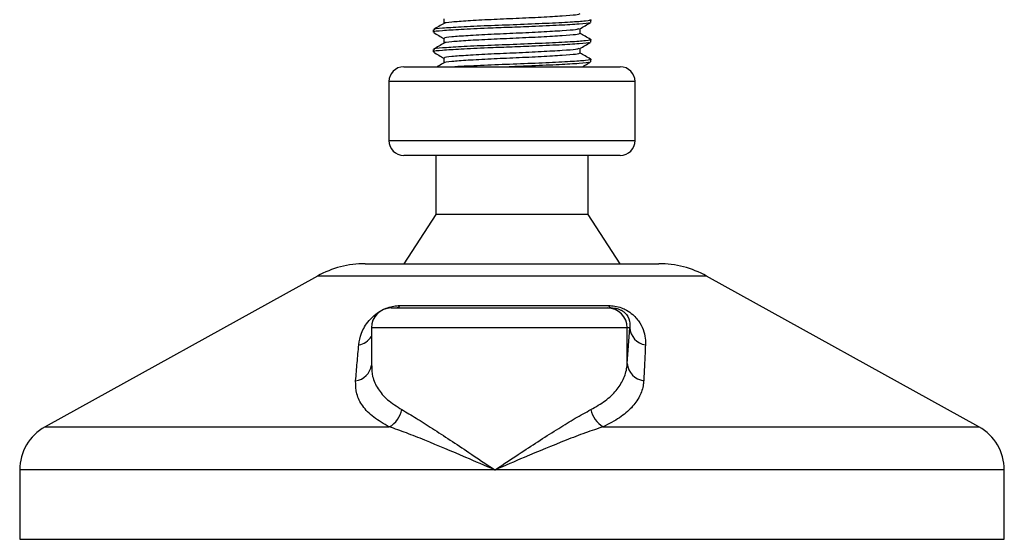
# Model space of a CAD drawing. Header units: millimetres. Extents: x 0 to 420, y 0 to 297.
# Tile 65 of 70: x 325.82 to 331.2, y 200.72 to 203.56. Entities that reach past the tile are written whole.
import ezdxf

# ---------------------------------------------------------------- set-up
doc = ezdxf.new("R2010")
doc.units = ezdxf.units.MM

msp = doc.modelspace()

# ---------------------------------------------------------------- linework, layer by layer
at = {"color": 7, "linetype": 'Continuous', "lineweight": 25}
for p, q in [((328.14114, 203.56901), (328.14114, 203.54282)), ((328.9437, 203.5488), (328.9437, 203.56228)), ((328.0829, 203.50848), (328.0829, 203.49503)), ((328.88546, 203.48831), (328.88546, 203.51446)), ((328.14114, 203.46141), (328.14114, 203.43522)), ((328.9437, 203.4412), (328.9437, 203.45468)), ((328.0829, 203.40088), (328.0829, 203.38743)), ((328.88546, 203.38071), (328.88546, 203.40685)), ((328.14114, 203.35381), (328.14114, 203.32762)), ((328.9437, 203.3336), (328.9437, 203.34708)), ((327.92149, 203.3061), (329.10511, 203.3061)), ((327.84079, 203.2254), (327.84079, 202.90259)), ((329.18581, 203.2254), (327.84079, 203.2254)), ((329.18581, 202.90259), (329.18581, 203.2254)), ((327.84079, 202.90259), (329.1854, 202.90259)), ((329.1854, 202.90259), (329.18581, 202.90259)), ((329.10511, 202.82189), (327.92149, 202.82189)), ((328.09635, 202.82189), (328.09635, 202.49909)), ((328.93025, 202.49909), (328.93025, 202.82189)), ((328.09635, 202.49909), (327.92149, 202.23009)), ((328.93025, 202.49909), (328.09635, 202.49909)), ((329.10511, 202.23009), (328.93025, 202.49909)), ((327.71083, 202.23009), (329.31577, 202.23009)), ((327.45016, 202.16273), (325.96194, 201.33848)), ((329.57644, 202.16273), (327.45016, 202.16273)), ((331.06465, 201.33848), (329.57644, 202.16273)), ((327.85245, 201.98799), (329.03571, 201.98799)), ((327.90116, 202.00146), (329.04021, 202.00146)), ((329.03571, 201.98799), (329.0605, 201.98799)), ((327.74485, 201.88038), (327.74485, 201.67102)), ((329.14324, 201.88038), (327.74485, 201.88038)), ((329.14324, 201.68489), (329.14324, 201.88038)), ((329.14324, 201.68489), (329.15668, 201.88038)), ((329.15668, 201.88038), (329.14324, 201.88038)), ((325.96194, 201.33848), (327.84303, 201.33848)), ((329.0113, 201.33848), (331.06465, 201.33848)), ((325.82327, 201.10316), (325.82327, 200.72367)), ((328.42, 201.10316), (325.82327, 201.10316)), ((331.20333, 201.10316), (328.42, 201.10316)), ((331.20333, 200.72367), (331.20333, 201.10316)), ((325.82327, 200.72367), (331.20333, 200.72367))]:
    msp.add_line(p, q, dxfattribs=at)
for centre, radius, start, end in [((327.92149, 203.2254), 0.0807, 90, 180), ((329.10511, 203.2254), 0.0807, 0, 90), ((327.92149, 202.90259), 0.0807, 180, 270), ((329.10511, 202.90259), 0.0807, 270, 0), ((327.71083, 201.69208), 0.53801, 90, 118.97971), ((329.31577, 201.69208), 0.53801, 61.02029, 90), ((327.85245, 201.88038), 0.1076, 90, 180), ((327.87527, 202.01939), 0.03149, 274.23151, 325.2865), ((329.03568, 201.88042), 0.10757, 359.98276, 89.98275), ((329.06338, 202.01432), 0.0265, 209.05163, 263.76168), ((329.25812, 201.88667), 0.10163, 183.54488, 261.10645), ((327.65738, 201.88922), 0.10467, 280.3615, 326.68384), ((327.64743, 201.68845), 0.09837, 276.74568, 352.01298), ((329.24477, 201.69183), 0.10176, 183.90875, 263.2912), ((327.77768, 201.45774), 0.13599, 298.723, 349.35207), ((329.08265, 201.45986), 0.1408, 191.16088, 239.55225), ((326.09228, 201.10316), 0.269, 118.97971, 180), ((330.93432, 201.10316), 0.269, 0, 61.02029)]:
    msp.add_arc(centre, radius, start, end, dxfattribs=at)
for points, knots in [([(328.88448, 203.59592), (328.87992, 203.59367), (328.8708, 203.58919), (328.79219, 203.58342), (328.67712, 203.57648), (328.53702, 203.56981), (328.3943, 203.56387), (328.26711, 203.55678), (328.18125, 203.55047), (328.13966, 203.54628), (328.14391, 203.54393), (328.1441, 203.54383)], [0, 0, 0, 0, 0.1221089, 0.2440673, 0.3708443, 0.4965099, 0.6189414, 0.7463142, 0.8703081, 0.994178, 1, 1, 1, 1]), ([(328.14285, 203.54381), (328.13311, 203.53817), (328.11363, 203.52689), (328.09415, 203.51561), (328.08441, 203.50997)], [0, 0, 0, 0, 0.4999039, 1, 1, 1, 1]), ([(328.93751, 203.56376), (328.93982, 203.56336), (328.95487, 203.56073), (328.92151, 203.5556), (328.8376, 203.5498), (328.70227, 203.54285), (328.54088, 203.53618), (328.37553, 203.53024), (328.22903, 203.52315), (328.12771, 203.51686), (328.07934, 203.5121), (328.08766, 203.50917), (328.08959, 203.50848)], [0, 0, 0, 0, 0.0217297, 0.14142613, 0.2565525, 0.3762225, 0.49484466, 0.61041717, 0.73064887, 0.84769476, 0.96462361, 1, 1, 1, 1]), ([(328.93635, 203.54743), (328.9371, 203.54685), (328.94077, 203.54402), (328.88541, 203.53932), (328.77678, 203.53307), (328.63667, 203.52652), (328.49947, 203.52135), (328.36366, 203.51619), (328.22898, 203.5097), (328.12772, 203.50341), (328.07934, 203.49865), (328.08766, 203.49572), (328.08959, 203.49503)], [0, 0, 0, 0, 0.0318208, 0.1550726, 0.2780795, 0.40465, 0.4988, 0.5899648, 0.7165084, 0.839699, 0.9627664, 1, 1, 1, 1]), ([(328.88399, 203.5136), (328.89373, 203.51924), (328.91321, 203.53053), (328.9327, 203.54181), (328.94244, 203.54745)], [0, 0, 0, 0, 0.4998993, 1, 1, 1, 1]), ([(328.08415, 203.49365), (328.0939, 203.48801), (328.11289, 203.47701), (328.13189, 203.46601), (328.14114, 203.46065)], [0, 0, 0, 0, 0.5130376, 1, 1, 1, 1]), ([(328.88448, 203.48832), (328.87992, 203.48607), (328.8708, 203.48159), (328.79219, 203.47581), (328.67712, 203.46888), (328.53702, 203.46221), (328.3943, 203.45627), (328.26711, 203.44917), (328.18125, 203.44287), (328.13966, 203.43868), (328.14391, 203.43633), (328.1441, 203.43623)], [0, 0, 0, 0, 0.1221089, 0.2440673, 0.3708443, 0.4965099, 0.6189414, 0.7463142, 0.8703081, 0.994178, 1, 1, 1, 1]), ([(328.8787, 203.51366), (328.87488, 203.51195), (328.86605, 203.50801), (328.79176, 203.50272), (328.67723, 203.49578), (328.53702, 203.48911), (328.39421, 203.48317), (328.26749, 203.47607), (328.17989, 203.46978), (328.13806, 203.46503), (328.14525, 203.46209), (328.14692, 203.46141)], [0, 0, 0, 0, 0.0928513, 0.2144969, 0.3409489, 0.4662923, 0.5884099, 0.7154561, 0.8391321, 0.9626844, 1, 1, 1, 1]), ([(328.94219, 203.45617), (328.93245, 203.46181), (328.91354, 203.47276), (328.89463, 203.48371), (328.88546, 203.48902)], [0, 0, 0, 0, 0.5152084, 1, 1, 1, 1]), ([(328.14285, 203.43621), (328.13311, 203.43057), (328.11363, 203.41929), (328.09415, 203.40801), (328.08441, 203.40237)], [0, 0, 0, 0, 0.4999039, 1, 1, 1, 1]), ([(328.93751, 203.45616), (328.93982, 203.45575), (328.95487, 203.45313), (328.92151, 203.448), (328.8376, 203.4422), (328.70227, 203.43525), (328.54088, 203.42858), (328.37553, 203.42264), (328.22903, 203.41555), (328.12771, 203.40926), (328.07934, 203.4045), (328.08766, 203.40157), (328.08959, 203.40088)], [0, 0, 0, 0, 0.0217297, 0.1414261, 0.2565525, 0.3762225, 0.4948447, 0.6104172, 0.7306489, 0.8476948, 0.9646236, 1, 1, 1, 1]), ([(328.93635, 203.43983), (328.9371, 203.43925), (328.94077, 203.43642), (328.88541, 203.43172), (328.77678, 203.42547), (328.63667, 203.41892), (328.49947, 203.41375), (328.36366, 203.40859), (328.22898, 203.4021), (328.12772, 203.39581), (328.07934, 203.39105), (328.08766, 203.38812), (328.08959, 203.38743)], [0, 0, 0, 0, 0.0318208, 0.1550726, 0.2780795, 0.40465, 0.4988, 0.5899648, 0.7165084, 0.839699, 0.9627664, 1, 1, 1, 1]), ([(328.88399, 203.406), (328.89373, 203.41164), (328.91321, 203.42293), (328.9327, 203.43421), (328.94244, 203.43985)], [0, 0, 0, 0, 0.4998993, 1, 1, 1, 1]), ([(328.08415, 203.38605), (328.0939, 203.38041), (328.11289, 203.36941), (328.13189, 203.35841), (328.14114, 203.35305)], [0, 0, 0, 0, 0.5130376, 1, 1, 1, 1]), ([(328.88448, 203.38072), (328.87992, 203.37847), (328.8708, 203.37399), (328.79219, 203.36821), (328.67712, 203.36128), (328.53702, 203.3546), (328.3943, 203.34867), (328.26711, 203.34157), (328.18125, 203.33527), (328.13966, 203.33108), (328.14391, 203.32873), (328.1441, 203.32862)], [0, 0, 0, 0, 0.1221089, 0.2440673, 0.3708443, 0.4965099, 0.6189414, 0.7463142, 0.8703081, 0.994178, 1, 1, 1, 1]), ([(328.8787, 203.40606), (328.87488, 203.40435), (328.86605, 203.40041), (328.79176, 203.39512), (328.67723, 203.38818), (328.53702, 203.3815), (328.39421, 203.37557), (328.26749, 203.36847), (328.17989, 203.36218), (328.13806, 203.35743), (328.14525, 203.35449), (328.14692, 203.35381)], [0, 0, 0, 0, 0.0928513, 0.2144969, 0.3409489, 0.4662923, 0.5884099, 0.7154561, 0.8391321, 0.9626844, 1, 1, 1, 1]), ([(328.94219, 203.34857), (328.93245, 203.35421), (328.91354, 203.36516), (328.89463, 203.37611), (328.88546, 203.38142)], [0, 0, 0, 0, 0.5152084, 1, 1, 1, 1]), ([(328.14285, 203.32861), (328.13311, 203.32297), (328.12016, 203.31546), (328.1072, 203.30796), (328.10398, 203.3061)], [0, 0, 0, 0, 0.7515555, 1, 1, 1, 1]), ([(328.93751, 203.34856), (328.93982, 203.34815), (328.95487, 203.34553), (328.92151, 203.3404), (328.8376, 203.3346), (328.70228, 203.32765), (328.54085, 203.32098), (328.37564, 203.31504), (328.26315, 203.30962), (328.21249, 203.30674), (328.20128, 203.3061)], [0, 0, 0, 0, 0.028412, 0.1849174, 0.3354474, 0.4919183, 0.6470191, 0.7981324, 0.9553377, 1, 1, 1, 1]), ([(328.93635, 203.33223), (328.9371, 203.33165), (328.94077, 203.32882), (328.8854, 203.32412), (328.7768, 203.31787), (328.6366, 203.31131), (328.5397, 203.30766), (328.49837, 203.3061)], [0, 0, 0, 0, 0.0637947, 0.3108913, 0.5574969, 0.8112469, 1, 1, 1, 1]), ([(328.89728, 203.3061), (328.90259, 203.30917), (328.91764, 203.31789), (328.9327, 203.32661), (328.94244, 203.33225)], [0, 0, 0, 0, 0.3526995, 1, 1, 1, 1]), ([(327.67621, 201.78626), (327.67961, 201.80768), (327.6864, 201.85039), (327.71982, 201.90763), (327.76187, 201.95032), (327.79802, 201.97471), (327.83281, 201.99048), (327.86693, 201.9994), (327.88957, 202.0014), (327.90013, 202.00145), (327.90116, 202.00146)], [0, 0, 0, 0, 0.2791688, 0.5566156, 0.6991027, 0.7915598, 0.8614835, 0.9308082, 0.9932657, 1, 1, 1, 1]), ([(329.04021, 202.00146), (329.05188, 202.00091), (329.07542, 201.99982), (329.1108, 201.98986), (329.14511, 201.97366), (329.1833, 201.94557), (329.21504, 201.90518), (329.23571, 201.85808), (329.24274, 201.8182), (329.24249, 201.79462), (329.2424, 201.78626)], [0, 0, 0, 0, 0.0715734, 0.1443473, 0.2083354, 0.3096596, 0.4923301, 0.6911888, 0.8905251, 1, 1, 1, 1]), ([(329.0605, 201.98799), (329.06402, 201.9879), (329.06969, 201.98777), (329.07931, 201.98651), (329.08843, 201.98457), (329.09741, 201.98172), (329.10511, 201.97849), (329.11731, 201.97219), (329.13451, 201.9587), (329.15444, 201.93014), (329.15901, 201.90354), (329.1571, 201.88456), (329.15668, 201.88038)], [0, 0, 0, 0, 0.03262824, 0.05252441, 0.07584006, 0.10005346, 0.12245263, 0.1468975, 0.23622486, 0.42447648, 0.87329199, 1, 1, 1, 1]), ([(327.65899, 201.59076), (327.66176, 201.62353), (327.66733, 201.68936), (327.67324, 201.75387), (327.67621, 201.78626)], [0, 0, 0, 0, 0.497852, 1, 1, 1, 1]), ([(329.2424, 201.78626), (329.2409, 201.75414), (329.23787, 201.68964), (329.23455, 201.62382), (329.23288, 201.59076)], [0, 0, 0, 0, 0.4978543, 1, 1, 1, 1]), ([(327.74656, 201.67102), (327.74719, 201.65191), (327.74862, 201.60839), (327.7781, 201.54645), (327.82949, 201.48451), (327.88375, 201.4501), (327.91132, 201.43261)], [0, 0, 0, 0, 0.20821012, 0.47420222, 0.73278167, 1, 1, 1, 1]), ([(328.94451, 201.43261), (328.97163, 201.44824), (329.02668, 201.47996), (329.08491, 201.53609), (329.12474, 201.59772), (329.14012, 201.64824), (329.14266, 201.67805), (329.14324, 201.68489)], [0, 0, 0, 0, 0.2283053, 0.4634776, 0.6938128, 0.9297437, 1, 1, 1, 1]), ([(327.84303, 201.33848), (327.81306, 201.35532), (327.75207, 201.38961), (327.6946, 201.45086), (327.66004, 201.51795), (327.65934, 201.56627), (327.65899, 201.59076)], [0, 0, 0, 0, 0.2463531, 0.5014676, 0.7472632, 1, 1, 1, 1]), ([(329.23288, 201.59076), (329.23233, 201.58392), (329.22995, 201.55461), (329.21348, 201.50403), (329.16989, 201.4429), (329.10445, 201.38626), (329.04265, 201.35456), (329.0113, 201.33848)], [0, 0, 0, 0, 0.0699949, 0.2998887, 0.53536, 0.7642956, 1, 1, 1, 1]), ([(327.91132, 201.43261), (327.93712, 201.41761), (327.98873, 201.38758), (328.07831, 201.32992), (328.17454, 201.26676), (328.28853, 201.19081), (328.37156, 201.13539), (328.41958, 201.10344), (328.42, 201.10316)], [0, 0, 0, 0, 0.18152701, 0.36328845, 0.55228317, 0.74136233, 0.99775369, 1, 1, 1, 1]), ([(328.42, 201.10316), (328.42042, 201.10344), (328.46845, 201.13539), (328.55174, 201.1906), (328.66808, 201.26653), (328.76705, 201.32947), (328.86119, 201.38731), (328.9165, 201.41738), (328.94451, 201.43261)], [0, 0, 0, 0, 0.0022463, 0.2586365, 0.4459417, 0.636711, 0.8160478, 1, 1, 1, 1]), ([(328.42, 201.10316), (328.41954, 201.10336), (328.36623, 201.12619), (328.23519, 201.18251), (328.07252, 201.25124), (327.93493, 201.30634), (327.87365, 201.32777), (327.84303, 201.33848)], [0, 0, 0, 0, 0.0022151, 0.2580941, 0.6355, 0.8178206, 1, 1, 1, 1]), ([(329.0113, 201.33848), (328.97933, 201.32787), (328.91475, 201.30643), (328.77207, 201.25141), (328.60558, 201.1825), (328.47377, 201.12619), (328.42046, 201.10336), (328.42, 201.10316)], [0, 0, 0, 0, 0.1804148, 0.3645009, 0.7419063, 0.9977849, 1, 1, 1, 1])]:
    msp.add_open_spline(points, degree=3, knots=knots, dxfattribs=at)

doc.saveas('drawing.dxf')
